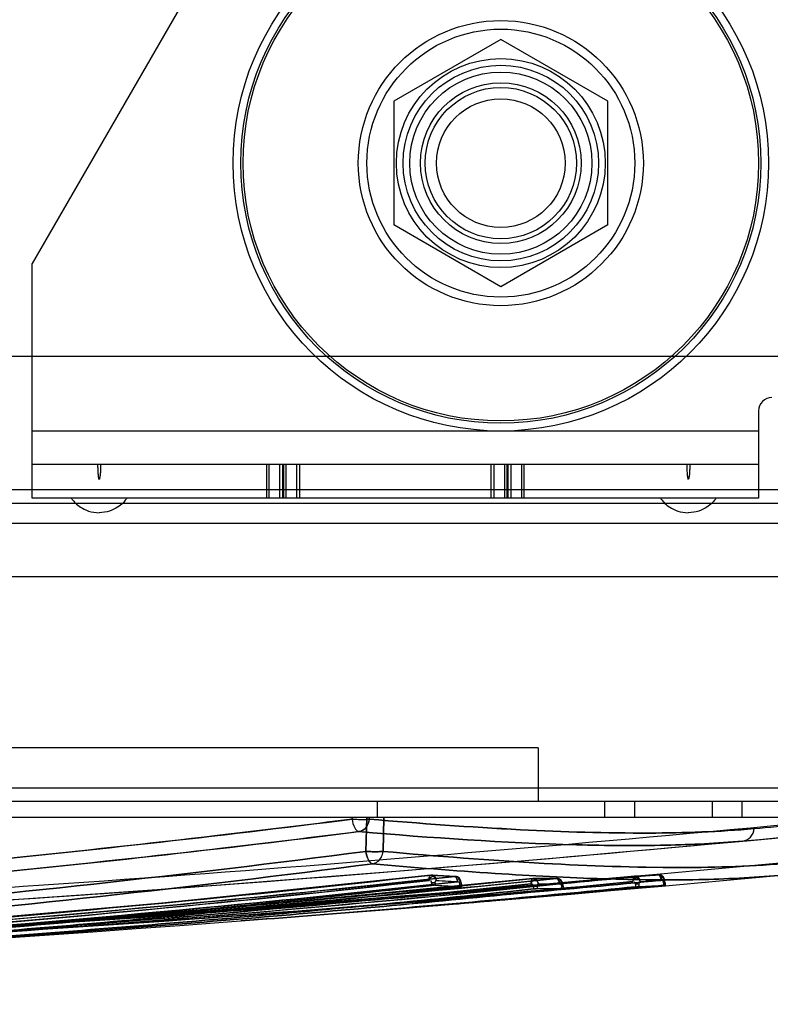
# Model space of a CAD drawing. Header units: millimetres. Extents: x 81 to 687, y 236 to 852.
# Tile 23 of 52: x 581 to 637, y 236 to 309. Entities that reach past the tile are written whole.
import ezdxf

# ---------------------------------------------------------------- set-up
doc = ezdxf.new("R2010")
doc.units = ezdxf.units.MM
doc.header["$LTSCALE"] = 70.538372
doc.layers.get('0').update_dxf_attribs({"linetype": 'CONTINUOUS'})

msp = doc.modelspace()

# ---------------------------------------------------------------- linework, layer by layer
at = {"color": 7, "linetype": 'Continuous'}
for p, q in [((614.763, 347.388), (582.143, 290.888)), ((617.143, 307.626), (609.143, 303.007)), ((625.143, 303.007), (617.143, 307.626)), ((609.143, 303.007), (609.143, 293.77)), ((625.143, 293.77), (625.143, 303.007)), ((617.143, 289.151), (609.143, 293.77)), ((625.143, 293.77), (617.143, 289.151)), ((582.143, 273.388), (582.143, 290.888)), ((92.643, 283.988), (675.143, 283.988)), ((636.393, 279.888), (636.393, 273.388)), ((636.393, 278.388), (582.143, 278.388)), ((636.393, 275.888), (582.143, 275.888)), ((599.652, 275.888), (599.652, 273.388)), ((599.848, 273.388), (599.848, 275.888)), ((600.651, 273.388), (600.651, 275.888)), ((600.847, 275.888), (600.847, 273.388)), ((600.918, 275.888), (600.918, 273.388)), ((601.114, 273.388), (601.114, 275.888)), ((601.917, 273.388), (601.917, 275.888)), ((602.113, 275.888), (602.113, 273.388)), ((616.424, 273.388), (616.424, 275.888)), ((616.619, 275.888), (616.619, 273.388)), ((617.422, 275.888), (617.422, 273.388)), ((617.618, 273.388), (617.618, 275.888)), ((617.69, 273.388), (617.69, 275.888)), ((617.885, 275.888), (617.885, 273.388)), ((618.688, 275.888), (618.688, 273.388)), ((618.884, 273.388), (618.884, 275.888)), ((678.143, 273.988), (89.643, 273.988)), ((678.143, 272.988), (89.643, 272.988)), ((636.393, 273.388), (582.143, 273.388)), ((678.143, 271.488), (89.643, 271.488)), ((117.076, 267.538), (650.81, 267.538)), ((619.943, 254.738), (147.943, 254.738)), ((619.943, 254.738), (619.943, 250.738)), ((676.743, 251.738), (91.143, 251.738)), ((676.743, 250.738), (91.143, 250.738)), ((607.943, 249.538), (607.943, 250.738)), ((624.89, 250.738), (624.89, 249.538)), ((627.121, 250.738), (627.121, 249.538)), ((632.922, 250.738), (632.922, 249.538)), ((635.153, 250.738), (635.153, 249.538)), ((679.243, 249.538), (91.143, 249.538)), ((606.036, 249.418), (606.039, 249.538)), ((606.036, 249.418), (606.036, 249.419)), ((607.06, 247.009), (607.128, 249.538)), ((607.128, 249.538), (607.06, 247.009)), ((607.322, 249.418), (607.309, 249.417)), ((607.322, 249.418), (607.325, 249.538)), ((608.413, 249.538), (608.345, 247.01)), ((608.345, 247.009), (608.413, 249.538)), ((611.93, 245.24), (611.931, 245.24)), ((614.156, 244.807), (614.046, 245)), ((614.204, 244.552), (614.156, 244.807)), ((619.536, 244.985), (619.537, 244.985)), ((627.142, 245.152), (627.142, 245.152)), ((612.242, 244.655), (611.976, 244.655)), ((611.976, 244.655), (611.976, 244.471)), ((612.242, 244.655), (612.242, 244.487)), ((614.204, 244.552), (614.089, 244.552)), ((614.089, 244.353), (614.089, 244.552)), ((614.186, 244.552), (614.186, 244.379)), ((614.204, 244.552), (614.204, 244.376)), ((619.849, 244.396), (619.583, 244.396)), ((619.583, 244.396), (619.583, 244.205)), ((619.849, 244.396), (619.849, 244.224)), ((621.811, 244.397), (621.696, 244.397)), ((621.696, 244.204), (621.696, 244.397)), ((621.793, 244.397), (621.793, 244.224)), ((621.811, 244.397), (621.811, 244.223)), ((627.456, 244.56), (627.19, 244.56)), ((627.19, 244.56), (627.19, 244.361)), ((627.456, 244.56), (627.456, 244.383)), ((629.419, 244.664), (629.303, 244.664)), ((629.303, 244.664), (629.303, 244.48)), ((629.4, 244.664), (629.4, 244.492)), ((629.419, 244.664), (629.419, 244.492))]:
    msp.add_line(p, q, dxfattribs=at)
for points in [[(635.192, 247.779), (637.696, 248.013), (639.932, 248.224), (641.899, 248.412)], [(611.918, 245.24), (592.123, 243.178), (571.903, 241.415), (551.291, 239.939)], [(619.529, 244.984), (599.067, 243.007), (578.165, 241.329), (556.855, 239.932)], [(624.396, 244.827), (604.551, 243.151), (584.316, 241.726), (563.719, 240.54)], [(623.664, 244.76), (604.053, 243.112), (584.062, 241.71), (563.719, 240.54)], [(627.139, 245.152), (608.352, 243.461), (589.198, 242.005), (569.701, 240.774)], [(627.139, 245.152), (608.936, 243.509), (590.386, 242.088), (571.511, 240.878)], [(613.758, 245.145), (612.873, 245.19), (611.988, 245.242)], [(621.343, 244.988), (620.458, 244.984), (619.573, 244.987)], [(621.811, 244.395), (621.762, 244.655), (621.648, 244.848)], [(621.811, 244.397), (621.763, 244.651), (621.649, 244.847)], [(628.928, 245.252), (628.043, 245.2), (627.158, 245.153)], [(629.235, 245.132), (629.208, 245.137), (629.181, 245.117), (629.158, 245.075)], [(629.419, 244.664), (629.367, 244.925), (629.251, 245.119)], [(629.419, 244.664), (629.369, 244.921), (629.252, 245.117)], [(614.186, 244.379), (614.204, 244.375), (614.172, 244.366), (614.089, 244.355)], [(621.793, 244.224), (621.811, 244.222), (621.779, 244.216), (621.696, 244.206)], [(629.4, 244.492), (629.418, 244.492), (629.386, 244.488), (629.303, 244.48)], [(587.737, 241.972), (577.96, 241.254), (568.097, 240.595), (558.154, 239.995)], [(587.572, 241.959), (577.848, 241.246), (568.041, 240.592), (558.154, 239.995)]]:
    msp.add_lwpolyline(points, dxfattribs=at)
for radius in [20, 19.423, 19.25, 10.644, 10, 7.8, 7.3, 6.8, 6, 5.65, 4.8]:
    msp.add_circle((617.143, 298.388), radius, dxfattribs=at)
for centre, radius, start, end in [((637.393, 279.888), 1, 90, 180), ((432.277, 2435.579), 2196.251, 272.947699, 275.474452), ((432.278, 2435.571), 2196.243, 272.947694, 275.474456), ((433.346, 2424.383), 2185.095, 275.322912, 275.500091), ((433.526, 2422.481), 2183.184, 275.322834, 275.500167), ((432.281, 2435.59), 2197.2, 270.121472, 275.474478), ((432.281, 2435.591), 2197.202, 272.946099, 275.474479), ((432.28, 2435.536), 2199.017, 270.121493, 275.551287), ((432.282, 2435.504), 2198.984, 270.121453, 275.551327), ((432.28, 2435.607), 2200.017, 270.121493, 275.551285), ((432.281, 2435.59), 2200, 270.121472, 275.551306), ((620.352, 382.434), 137.452, 266.48752, 267.2284), ((620.351, 382.413), 137.431, 266.48747, 267.22846), ((620.804, 381.994), 137.413, 266.46277, 267.20401), ((620.803, 381.975), 137.394, 266.46271, 267.20405), ((613.738, 244.745), 0.4, 39.29394, 87.25132), ((620.333, 381.938), 136.956, 269.66675, 270.4092), ((621.346, 244.588), 0.4, 40.26401, 90.62854), ((620.312, 382.488), 137.506, 272.84709, 273.58774), ((620.313, 382.472), 137.49, 272.84704, 273.58777), ((620.766, 382.042), 137.455, 272.8247, 273.56574), ((620.768, 382.016), 137.429, 272.82464, 273.56582), ((628.953, 244.853), 0.4, 41.37327, 93.58703), ((432.278, 2435.632), 2197.242, 272.946117, 274.359129), ((620.8, 381.713), 137.493, 266.43118, 267.24254), ((620.799, 381.685), 137.465, 266.4311, 267.24262), ((620.786, 381.513), 136.929, 269.64316, 270.38589), ((620.761, 381.759), 137.539, 272.78989, 273.601), ((620.763, 381.73), 137.51, 272.7898, 273.60109), ((432.281, 2435.59), 2199.2, 274.342631, 274.630675)]:
    msp.add_arc(centre, radius, start, end, dxfattribs=at)
for points, knots in [([(587.033, 275.888), (587.033, 275.83), (587.035, 275.659), (587.042, 275.436), (587.055, 275.219), (587.07, 275.062), (587.084, 274.931), (587.113, 274.845), (587.114, 274.788), (587.143, 274.788)], [0, 0, 0, 0, 0.143795, 0.429197, 0.571898, 0.714598, 0.857299, 0.92865, 1, 1, 1, 1]), ([(587.253, 275.888), (587.253, 275.83), (587.252, 275.659), (587.245, 275.436), (587.231, 275.219), (587.216, 275.062), (587.202, 274.931), (587.174, 274.845), (587.172, 274.788), (587.143, 274.788)], [0, 0, 0, 0, 0.143795, 0.429197, 0.571898, 0.714598, 0.857299, 0.92865, 1, 1, 1, 1]), ([(631.033, 275.888), (631.033, 275.83), (631.035, 275.659), (631.042, 275.436), (631.055, 275.219), (631.07, 275.062), (631.084, 274.931), (631.113, 274.845), (631.114, 274.788), (631.143, 274.788)], [0, 0, 0, 0, 0.143795, 0.429197, 0.571898, 0.714598, 0.857299, 0.92865, 1, 1, 1, 1]), ([(631.253, 275.888), (631.253, 275.83), (631.252, 275.659), (631.245, 275.436), (631.231, 275.219), (631.216, 275.062), (631.202, 274.931), (631.174, 274.845), (631.172, 274.788), (631.143, 274.788)], [0, 0, 0, 0, 0.143795, 0.429197, 0.571898, 0.714598, 0.857299, 0.92865, 1, 1, 1, 1]), ([(585.064, 273.388), (585.087, 273.356), (585.225, 273.163), (585.531, 272.805), (586.325, 272.384), (586.87, 272.288), (587.143, 272.288)], [0, 0, 0, 0, 0.097112, 0.548556, 0.774278, 1, 1, 1, 1]), ([(589.222, 273.388), (589.2, 273.356), (589.062, 273.163), (588.756, 272.805), (587.962, 272.384), (587.416, 272.288), (587.143, 272.288)], [0, 0, 0, 0, 0.097112, 0.548556, 0.774278, 1, 1, 1, 1]), ([(629.064, 273.388), (629.087, 273.356), (629.225, 273.163), (629.531, 272.805), (630.325, 272.384), (630.87, 272.288), (631.143, 272.288)], [0, 0, 0, 0, 0.097112, 0.548556, 0.774278, 1, 1, 1, 1]), ([(633.222, 273.388), (633.2, 273.356), (633.062, 273.163), (632.756, 272.805), (631.962, 272.384), (631.416, 272.288), (631.143, 272.288)], [0, 0, 0, 0, 0.097112, 0.548556, 0.774278, 1, 1, 1, 1]), ([(606.036, 249.419), (602.68, 248.991), (589.057, 247.332), (575.4, 245.953), (565.099, 245.048)], [0, 0, 0, 0, 0.246505, 1, 1, 1, 1]), ([(565.099, 245.048), (568.564, 245.352), (582.229, 246.613), (595.872, 248.124), (606.036, 249.418)], [0, 0, 0, 0, 0.253402, 1, 1, 1, 1]), ([(606.036, 249.418), (606.192, 249.409), (606.502, 249.397), (606.926, 249.396), (607.195, 249.405), (607.309, 249.417)], [0, 0, 0, 0, 0.368441, 0.729173, 1, 1, 1, 1]), ([(606.036, 249.418), (606.065, 249.195), (606.144, 248.883), (606.355, 248.578), (606.486, 248.493), (606.544, 248.487)], [0, 0, 0, 0, 0.608244, 0.84011, 1, 1, 1, 1]), ([(607.322, 249.418), (607.305, 249.194), (607.149, 248.762), (606.745, 248.515), (606.543, 248.487)], [0, 0, 0, 0, 0.524257, 1, 1, 1, 1]), ([(606.543, 248.487), (606.677, 248.505), (606.948, 248.623), (607.229, 248.97), (607.31, 249.266), (607.322, 249.418)], [0, 0, 0, 0, 0.313281, 0.64829, 1, 1, 1, 1]), ([(636.061, 248.714), (633.455, 248.473), (627.632, 248.284), (618.042, 248.588), (611.084, 249.097), (607.322, 249.418)], [0, 0, 0, 0, 0.272811, 0.606399, 1, 1, 1, 1]), ([(607.322, 249.418), (611.082, 249.096), (618.041, 248.588), (627.628, 248.284), (633.451, 248.473), (636.055, 248.714)], [0, 0, 0, 0, 0.393549, 0.727302, 1, 1, 1, 1]), ([(565.193, 244.086), (568.693, 244.392), (582.497, 245.66), (596.278, 247.182), (606.545, 248.487)], [0, 0, 0, 0, 0.253418, 1, 1, 1, 1]), ([(606.544, 248.487), (603.155, 248.056), (589.394, 246.383), (575.598, 244.996), (565.193, 244.086)], [0, 0, 0, 0, 0.246481, 1, 1, 1, 1]), ([(606.543, 248.487), (611.948, 248.023), (619.593, 247.492), (629.157, 247.408), (633.295, 247.603), (635.192, 247.779)], [0, 0, 0, 0, 0.567303, 0.800719, 1, 1, 1, 1]), ([(635.192, 247.779), (633.295, 247.603), (629.158, 247.408), (619.594, 247.492), (611.949, 248.023), (606.545, 248.487)], [0, 0, 0, 0, 0.19928, 0.432695, 1, 1, 1, 1]), ([(635.192, 247.779), (635.414, 247.8), (635.862, 248.023), (636.043, 248.484), (636.055, 248.714)], [0, 0, 0, 0, 0.492714, 1, 1, 1, 1]), ([(436.841, 236.81), (465.988, 236.959), (509.24, 238.155), (565.971, 242.256), (593.544, 245.242), (607.06, 247.01)], [0, 0, 0, 0, 0.512507, 0.760312, 1, 1, 1, 1]), ([(607.06, 247.01), (593.544, 245.242), (565.971, 242.256), (509.24, 238.155), (465.988, 236.959), (436.841, 236.81)], [0, 0, 0, 0, 0.239688, 0.487492, 1, 1, 1, 1]), ([(608.345, 247.01), (608.234, 246.996), (607.968, 246.985), (607.539, 246.985), (607.223, 246.998), (607.06, 247.009)], [0, 0, 0, 0, 0.262848, 0.619374, 1, 1, 1, 1]), ([(607.06, 247.01), (607.09, 246.79), (607.171, 246.481), (607.382, 246.179), (607.513, 246.095), (607.572, 246.088)], [0, 0, 0, 0, 0.604908, 0.837748, 1, 1, 1, 1]), ([(607.572, 246.088), (607.512, 246.095), (607.382, 246.179), (607.171, 246.482), (607.09, 246.79), (607.06, 247.01)], [0, 0, 0, 0, 0.162257, 0.3951, 1, 1, 1, 1]), ([(607.06, 247.009), (607.216, 246.999), (607.526, 246.985), (607.955, 246.984), (608.227, 246.995), (608.345, 247.009)], [0, 0, 0, 0, 0.364647, 0.722361, 1, 1, 1, 1]), ([(607.571, 246.088), (607.704, 246.106), (607.972, 246.224), (608.25, 246.567), (608.333, 246.859), (608.345, 247.01)], [0, 0, 0, 0, 0.312796, 0.647875, 1, 1, 1, 1]), ([(607.572, 246.088), (607.705, 246.107), (607.972, 246.224), (608.25, 246.567), (608.333, 246.858), (608.345, 247.009)], [0, 0, 0, 0, 0.313482, 0.648002, 1, 1, 1, 1]), ([(608.345, 247.009), (612.351, 246.648), (619.744, 246.073), (629.902, 245.707), (636.051, 245.892), (638.788, 246.148)], [0, 0, 0, 0, 0.395779, 0.729468, 1, 1, 1, 1]), ([(638.786, 246.148), (636.049, 245.892), (629.902, 245.707), (619.744, 246.073), (612.351, 246.648), (608.345, 247.009)], [0, 0, 0, 0, 0.270476, 0.604191, 1, 1, 1, 1]), ([(607.578, 246.087), (594.028, 244.319), (566.387, 241.33), (509.517, 237.226), (466.161, 236.03), (436.944, 235.881)], [0, 0, 0, 0, 0.239699, 0.487509, 1, 1, 1, 1]), ([(436.944, 235.881), (466.161, 236.03), (509.517, 237.226), (566.386, 241.33), (594.027, 244.319), (607.578, 246.087)], [0, 0, 0, 0, 0.512492, 0.760301, 1, 1, 1, 1]), ([(637.924, 245.222), (635.932, 245.035), (631.571, 244.837), (624.496, 244.922), (616.374, 245.347), (610.619, 245.812), (607.572, 246.088)], [0, 0, 0, 0, 0.197457, 0.430288, 0.69805, 1, 1, 1, 1]), ([(607.572, 246.088), (610.619, 245.812), (616.374, 245.347), (624.496, 244.922), (631.571, 244.837), (635.932, 245.035), (637.924, 245.222)], [0, 0, 0, 0, 0.30195, 0.569711, 0.802543, 1, 1, 1, 1]), ([(551.192, 239.541), (556.338, 239.872), (576.568, 241.281), (596.768, 243.14), (611.795, 244.844)], [0, 0, 0, 0, 0.254273, 1, 1, 1, 1]), ([(611.795, 244.842), (606.847, 244.281), (586.681, 242.137), (566.461, 240.522), (551.193, 239.538)], [0, 0, 0, 0, 0.245529, 1, 1, 1, 1]), ([(611.93, 245.24), (606.98, 244.68), (586.803, 242.537), (566.572, 240.922), (551.296, 239.939)], [0, 0, 0, 0, 0.245526, 1, 1, 1, 1]), ([(551.296, 239.939), (556.444, 240.27), (576.684, 241.679), (596.895, 243.537), (611.93, 245.24)], [0, 0, 0, 0, 0.254275, 1, 1, 1, 1]), ([(552.592, 239.897), (557.781, 240.224), (578.181, 241.615), (598.551, 243.454), (613.705, 245.143)], [0, 0, 0, 0, 0.254276, 1, 1, 1, 1]), ([(613.705, 245.143), (608.716, 244.587), (588.379, 242.464), (567.989, 240.867), (552.592, 239.897)], [0, 0, 0, 0, 0.245525, 1, 1, 1, 1]), ([(619.535, 244.985), (614.417, 244.446), (593.556, 242.39), (572.645, 240.857), (556.857, 239.932)], [0, 0, 0, 0, 0.245511, 1, 1, 1, 1]), ([(556.857, 239.932), (562.178, 240.244), (583.097, 241.575), (603.99, 243.347), (619.535, 244.985)], [0, 0, 0, 0, 0.254286, 1, 1, 1, 1]), ([(558.154, 239.995), (563.515, 240.302), (584.593, 241.613), (605.646, 243.364), (621.311, 244.986)], [0, 0, 0, 0, 0.254285, 1, 1, 1, 1]), ([(621.311, 244.986), (616.154, 244.452), (595.132, 242.418), (574.062, 240.906), (558.154, 239.995)], [0, 0, 0, 0, 0.245511, 1, 1, 1, 1]), ([(562.317, 239.975), (567.808, 240.265), (589.396, 241.51), (610.96, 243.189), (627.009, 244.755)], [0, 0, 0, 0, 0.254293, 1, 1, 1, 1]), ([(627.141, 245.152), (621.855, 244.636), (600.309, 242.677), (578.718, 241.235), (562.418, 240.373)], [0, 0, 0, 0, 0.245498, 1, 1, 1, 1]), ([(562.418, 240.373), (567.912, 240.663), (589.51, 241.908), (611.085, 243.586), (627.141, 245.152)], [0, 0, 0, 0, 0.254296, 1, 1, 1, 1]), ([(628.917, 245.251), (621.996, 244.589), (607.582, 243.332), (585.845, 241.773), (571.029, 240.917), (563.715, 240.54)], [0, 0, 0, 0, 0.319052, 0.663916, 1, 1, 1, 1]), ([(563.863, 240.145), (571.183, 240.521), (586.011, 241.376), (607.768, 242.933), (622.194, 244.189), (629.122, 244.85)], [0, 0, 0, 0, 0.336084, 0.680949, 1, 1, 1, 1]), ([(629.122, 244.848), (622.195, 244.187), (607.768, 242.931), (586.012, 241.373), (571.183, 240.519), (563.863, 240.142)], [0, 0, 0, 0, 0.319051, 0.663916, 1, 1, 1, 1]), ([(611.795, 244.841), (611.79, 244.89), (611.791, 244.989), (611.806, 245.128), (611.877, 245.243), (611.93, 245.24)], [0, 0, 0, 0, 0.334548, 0.643608, 1, 1, 1, 1]), ([(611.991, 245.117), (611.953, 245.106), (611.883, 245.065), (611.812, 244.965), (611.796, 244.884), (611.795, 244.843)], [0, 0, 0, 0, 0.328078, 0.657564, 1, 1, 1, 1]), ([(612.326, 244.843), (612.327, 244.949), (612.252, 245.168), (612.029, 245.251), (611.931, 245.24)], [0, 0, 0, 0, 0.518123, 1, 1, 1, 1]), ([(612.326, 244.843), (612.326, 244.87), (612.32, 244.942), (612.281, 245.055), (612.17, 245.201), (612.021, 245.25), (611.931, 245.24)], [0, 0, 0, 0, 0.132914, 0.343403, 0.565467, 1, 1, 1, 1]), ([(612.324, 244.883), (612.317, 244.936), (612.273, 245.035), (612.143, 245.129), (612.038, 245.129), (611.991, 245.117)], [0, 0, 0, 0, 0.347835, 0.67907, 1, 1, 1, 1]), ([(612.102, 245.123), (612.144, 245.116), (612.224, 245.078), (612.307, 244.973), (612.326, 244.886), (612.326, 244.843)], [0, 0, 0, 0, 0.331707, 0.661271, 1, 1, 1, 1]), ([(612.242, 244.655), (612.242, 244.679), (612.246, 244.724), (612.264, 244.782), (612.289, 244.826), (612.313, 244.84), (612.326, 244.843)], [0, 0, 0, 0, 0.328142, 0.614356, 0.839575, 1, 1, 1, 1]), ([(613.705, 245.143), (613.804, 245.154), (614.026, 245.07), (614.102, 244.851), (614.101, 244.745)], [0, 0, 0, 0, 0.48176, 1, 1, 1, 1]), ([(614.101, 244.745), (614.101, 244.773), (614.095, 244.844), (614.056, 244.957), (613.944, 245.103), (613.796, 245.153), (613.705, 245.143)], [0, 0, 0, 0, 0.131929, 0.342654, 0.565061, 1, 1, 1, 1]), ([(613.907, 244.743), (613.899, 244.839), (613.872, 244.982), (613.764, 245.14), (613.705, 245.143)], [0, 0, 0, 0, 0.622554, 1, 1, 1, 1]), ([(613.907, 244.745), (613.898, 244.841), (613.871, 244.983), (613.764, 245.14), (613.705, 245.143)], [0, 0, 0, 0, 0.622728, 1, 1, 1, 1]), ([(614.099, 244.785), (614.098, 244.833), (614.115, 244.922), (613.963, 245.05), (613.922, 244.873), (613.911, 244.798), (613.907, 244.746)], [0, 0, 0, 0, 0.266657, 0.502875, 0.709756, 1, 1, 1, 1]), ([(619.402, 244.585), (619.398, 244.634), (619.399, 244.731), (619.416, 244.87), (619.483, 244.985), (619.536, 244.985)], [0, 0, 0, 0, 0.331944, 0.63972, 1, 1, 1, 1]), ([(619.6, 244.857), (619.562, 244.847), (619.491, 244.807), (619.419, 244.708), (619.403, 244.627), (619.402, 244.587)], [0, 0, 0, 0, 0.327552, 0.65695, 1, 1, 1, 1]), ([(619.933, 244.587), (619.933, 244.693), (619.856, 244.91), (619.635, 244.995), (619.537, 244.985)], [0, 0, 0, 0, 0.51819, 1, 1, 1, 1]), ([(619.933, 244.587), (619.933, 244.693), (619.856, 244.91), (619.635, 244.995), (619.537, 244.985)], [0, 0, 0, 0, 0.51819, 1, 1, 1, 1]), ([(619.932, 244.625), (619.925, 244.676), (619.883, 244.775), (619.753, 244.868), (619.648, 244.869), (619.6, 244.857)], [0, 0, 0, 0, 0.343953, 0.671503, 1, 1, 1, 1]), ([(619.704, 244.864), (619.746, 244.858), (619.829, 244.822), (619.913, 244.719), (619.933, 244.631), (619.933, 244.587)], [0, 0, 0, 0, 0.329758, 0.659604, 1, 1, 1, 1]), ([(621.708, 244.588), (621.708, 244.694), (621.631, 244.911), (621.409, 244.996), (621.311, 244.986)], [0, 0, 0, 0, 0.518281, 1, 1, 1, 1]), ([(621.311, 244.986), (621.409, 244.996), (621.631, 244.911), (621.708, 244.694), (621.708, 244.588)], [0, 0, 0, 0, 0.481719, 1, 1, 1, 1]), ([(621.515, 244.586), (621.506, 244.683), (621.482, 244.827), (621.369, 244.986), (621.311, 244.986)], [0, 0, 0, 0, 0.626675, 1, 1, 1, 1]), ([(621.514, 244.588), (621.506, 244.685), (621.481, 244.828), (621.369, 244.986), (621.311, 244.986)], [0, 0, 0, 0, 0.626948, 1, 1, 1, 1]), ([(621.707, 244.625), (621.705, 244.675), (621.72, 244.771), (621.511, 244.927), (621.519, 244.679), (621.514, 244.59)], [0, 0, 0, 0, 0.27084, 0.510673, 1, 1, 1, 1]), ([(621.514, 244.588), (621.516, 244.625), (621.525, 244.714), (621.546, 244.811), (621.582, 244.85)], [0, 0, 0, 0, 0.414253, 1, 1, 1, 1]), ([(621.582, 244.85), (621.612, 244.879), (621.721, 244.756), (621.705, 244.676), (621.707, 244.625)], [0, 0, 0, 0, 0.451156, 1, 1, 1, 1]), ([(627.142, 245.152), (627.088, 245.149), (626.997, 244.982), (627.001, 244.845), (627.009, 244.751)], [0, 0, 0, 0, 0.365471, 1, 1, 1, 1]), ([(627.54, 244.753), (627.539, 244.86), (627.461, 245.075), (627.241, 245.161), (627.142, 245.152)], [0, 0, 0, 0, 0.518143, 1, 1, 1, 1]), ([(627.142, 245.152), (627.232, 245.161), (627.38, 245.109), (627.509, 244.943), (627.54, 244.824), (627.54, 244.753)], [0, 0, 0, 0, 0.435988, 0.660617, 1, 1, 1, 1]), ([(627.306, 245.027), (627.348, 245.022), (627.431, 244.988), (627.518, 244.886), (627.539, 244.798), (627.54, 244.753)], [0, 0, 0, 0, 0.32891, 0.659338, 1, 1, 1, 1]), ([(627.54, 244.753), (627.539, 244.799), (627.517, 244.888), (627.429, 244.989), (627.347, 245.022), (627.306, 245.027)], [0, 0, 0, 0, 0.349426, 0.680178, 1, 1, 1, 1]), ([(628.917, 245.252), (629.015, 245.261), (629.235, 245.175), (629.314, 244.959), (629.315, 244.853)], [0, 0, 0, 0, 0.481792, 1, 1, 1, 1]), ([(629.315, 244.853), (629.315, 244.88), (629.308, 244.951), (629.267, 245.063), (629.155, 245.208), (629.007, 245.26), (628.917, 245.252)], [0, 0, 0, 0, 0.128222, 0.340173, 0.564595, 1, 1, 1, 1]), ([(628.917, 245.251), (628.969, 245.255), (629.054, 245.151), (629.1, 245.009), (629.118, 244.902), (629.122, 244.851)], [0, 0, 0, 0, 0.330197, 0.671126, 1, 1, 1, 1]), ([(629.122, 244.852), (629.118, 244.903), (629.099, 245.009), (629.054, 245.151), (628.969, 245.255), (628.917, 245.251)], [0, 0, 0, 0, 0.326172, 0.66855, 1, 1, 1, 1]), ([(629.122, 244.864), (629.123, 244.916), (629.118, 244.995), (629.201, 245.158), (629.241, 245.129)], [0, 0, 0, 0, 0.512746, 1, 1, 1, 1]), ([(629.315, 244.853), (629.316, 244.896), (629.306, 244.989), (629.284, 245.105), (629.236, 245.132)], [0, 0, 0, 0, 0.4359, 1, 1, 1, 1]), ([(629.241, 245.129), (629.286, 245.095), (629.307, 244.986), (629.316, 244.894), (629.315, 244.853)], [0, 0, 0, 0, 0.577905, 1, 1, 1, 1]), ([(629.4, 244.664), (629.4, 244.688), (629.396, 244.733), (629.377, 244.791), (629.352, 244.836), (629.328, 244.85), (629.315, 244.853)], [0, 0, 0, 0, 0.327407, 0.612334, 0.83776, 1, 1, 1, 1]), ([(551.002, 239.134), (557.906, 239.578), (571.594, 240.552), (591.922, 242.321), (605.337, 243.717), (611.976, 244.471)], [0, 0, 0, 0, 0.339039, 0.672531, 1, 1, 1, 1]), ([(611.976, 244.469), (605.337, 243.715), (591.922, 242.322), (571.594, 240.553), (557.906, 239.576), (551.002, 239.132)], [0, 0, 0, 0, 0.327466, 0.660958, 1, 1, 1, 1]), ([(552.548, 239.084), (559.515, 239.522), (573.331, 240.482), (593.848, 242.228), (607.388, 243.608), (614.089, 244.355)], [0, 0, 0, 0, 0.339057, 0.672549, 1, 1, 1, 1]), ([(614.089, 244.353), (607.388, 243.607), (593.848, 242.229), (573.331, 240.482), (559.515, 239.52), (552.548, 239.083)], [0, 0, 0, 0, 0.327448, 0.66094, 1, 1, 1, 1]), ([(552.738, 239.502), (557.932, 239.828), (578.35, 241.218), (598.739, 243.056), (613.907, 244.743)], [0, 0, 0, 0, 0.254276, 1, 1, 1, 1]), ([(613.908, 244.741), (608.914, 244.185), (588.558, 242.064), (568.148, 240.468), (552.738, 239.499)], [0, 0, 0, 0, 0.245525, 1, 1, 1, 1]), ([(556.565, 239.118), (563.699, 239.536), (577.846, 240.457), (598.855, 242.142), (612.721, 243.48), (619.583, 244.205)], [0, 0, 0, 0, 0.339103, 0.672596, 1, 1, 1, 1]), ([(619.583, 244.203), (612.721, 243.478), (598.855, 242.143), (577.846, 240.458), (563.7, 239.534), (556.565, 239.116)], [0, 0, 0, 0, 0.327401, 0.660894, 1, 1, 1, 1]), ([(556.755, 239.534), (562.073, 239.846), (582.982, 241.177), (603.864, 242.949), (619.402, 244.588)], [0, 0, 0, 0, 0.254283, 1, 1, 1, 1]), ([(619.402, 244.586), (614.286, 244.046), (593.436, 241.99), (572.535, 240.457), (556.755, 239.531)], [0, 0, 0, 0, 0.245514, 1, 1, 1, 1]), ([(558.3, 239.6), (563.666, 239.906), (584.763, 241.216), (605.835, 242.966), (621.515, 244.586)], [0, 0, 0, 0, 0.254286, 1, 1, 1, 1]), ([(621.515, 244.584), (616.353, 244.05), (595.312, 242.018), (574.223, 240.507), (558.3, 239.597)], [0, 0, 0, 0, 0.245511, 1, 1, 1, 1]), ([(559.758, 239.288), (566.768, 239.695), (580.668, 240.589), (601.317, 242.218), (614.948, 243.508), (621.696, 244.206)], [0, 0, 0, 0, 0.339003, 0.672487, 1, 1, 1, 1]), ([(621.696, 244.204), (614.948, 243.506), (601.317, 242.219), (580.671, 240.59), (566.773, 239.693), (559.766, 239.287)], [0, 0, 0, 0, 0.327551, 0.661077, 1, 1, 1, 1]), ([(627.009, 244.752), (621.725, 244.237), (600.19, 242.277), (578.609, 240.835), (562.317, 239.972)], [0, 0, 0, 0, 0.245501, 1, 1, 1, 1]), ([(597.76, 241.822), (601.062, 242.071), (607.636, 242.589), (617.446, 243.435), (623.953, 244.045), (627.19, 244.361)], [0, 0, 0, 0, 0.336289, 0.669654, 1, 1, 1, 1]), ([(627.19, 244.361), (623.953, 244.044), (617.446, 243.435), (607.636, 242.589), (601.062, 242.071), (597.76, 241.822)], [0, 0, 0, 0, 0.330345, 0.663711, 1, 1, 1, 1]), ([(629.303, 244.48), (627.27, 244.285), (623.19, 243.905), (617.051, 243.363), (612.945, 243.019), (610.886, 242.852)], [0, 0, 0, 0, 0.331416, 0.664762, 1, 1, 1, 1]), ([(610.886, 242.852), (612.945, 243.019), (617.051, 243.363), (623.19, 243.905), (627.27, 244.285), (629.303, 244.48)], [0, 0, 0, 0, 0.335238, 0.668584, 1, 1, 1, 1]), ([(614.101, 244.745), (614.114, 244.742), (614.138, 244.726), (614.163, 244.681), (614.181, 244.622), (614.185, 244.577), (614.186, 244.552)], [0, 0, 0, 0, 0.164358, 0.391113, 0.675283, 1, 1, 1, 1]), ([(614.186, 244.552), (614.185, 244.577), (614.181, 244.621), (614.163, 244.68), (614.138, 244.725), (614.113, 244.741), (614.101, 244.745)], [0, 0, 0, 0, 0.32405, 0.606416, 0.833124, 1, 1, 1, 1]), ([(619.402, 244.587), (619.455, 244.578), (619.54, 244.539), (619.577, 244.452), (619.583, 244.396)], [0, 0, 0, 0, 0.489522, 1, 1, 1, 1]), ([(619.583, 244.396), (619.577, 244.452), (619.54, 244.539), (619.455, 244.578), (619.402, 244.587)], [0, 0, 0, 0, 0.510478, 1, 1, 1, 1]), ([(619.933, 244.587), (619.921, 244.584), (619.896, 244.569), (619.871, 244.524), (619.853, 244.465), (619.849, 244.42), (619.849, 244.396)], [0, 0, 0, 0, 0.162251, 0.388276, 0.673553, 1, 1, 1, 1]), ([(621.793, 244.224), (621.577, 244.223), (621.145, 244.22), (620.497, 244.22), (620.065, 244.222), (619.849, 244.224)], [0, 0, 0, 0, 0.333331, 0.666662, 1, 1, 1, 1]), ([(621.708, 244.588), (621.721, 244.585), (621.745, 244.57), (621.77, 244.525), (621.788, 244.466), (621.792, 244.421), (621.793, 244.397)], [0, 0, 0, 0, 0.16226, 0.388353, 0.673649, 1, 1, 1, 1]), ([(621.793, 244.397), (621.792, 244.421), (621.788, 244.466), (621.77, 244.524), (621.745, 244.569), (621.721, 244.584), (621.708, 244.588)], [0, 0, 0, 0, 0.325639, 0.609251, 0.835377, 1, 1, 1, 1]), ([(627.54, 244.753), (627.528, 244.75), (627.503, 244.734), (627.478, 244.689), (627.46, 244.629), (627.456, 244.584), (627.456, 244.56)], [0, 0, 0, 0, 0.164182, 0.390997, 0.675303, 1, 1, 1, 1])]:
    msp.add_open_spline(points, degree=3, knots=knots, dxfattribs=at)
for points in [[(606.039, 249.538), (606.038, 249.497), (606.059, 249.458), (606.058, 249.417)], [(607.325, 249.538), (607.324, 249.498), (607.31, 249.458), (607.309, 249.417)], [(611.794, 244.853), (611.796, 244.905), (611.802, 244.967), (611.84, 245.001)], [(611.976, 244.655), (611.976, 244.716), (611.946, 244.812), (611.886, 244.813)], [(611.976, 244.655), (611.976, 244.716), (611.947, 244.812), (611.886, 244.813)], [(611.892, 245.062), (611.929, 245.095), (611.979, 245.134), (612.028, 245.125)], [(613.907, 244.745), (613.912, 244.811), (613.899, 244.892), (613.944, 244.941)], [(614.099, 244.785), (614.098, 244.848), (614.108, 245.015), (614.066, 244.969)], [(619.493, 244.797), (619.53, 244.831), (619.579, 244.871), (619.629, 244.863)], [(627.009, 244.745), (627.011, 244.798), (627.014, 244.862), (627.053, 244.898)], [(627.099, 244.955), (627.063, 244.921), (627.025, 244.879), (627.022, 244.831)], [(627.099, 244.955), (627.135, 244.99), (627.183, 245.03), (627.233, 245.024)], [(627.306, 245.027), (627.257, 245.032), (627.197, 245.034), (627.162, 245)], [(629.158, 245.076), (629.14, 245.033), (629.128, 244.986), (629.127, 244.94)], [(629.303, 244.664), (629.303, 244.725), (629.274, 244.822), (629.213, 244.823)], [(611.976, 244.471), (612.04, 244.479), (612.105, 244.49), (612.17, 244.486)], [(612.242, 244.487), (612.189, 244.49), (612.136, 244.487), (612.084, 244.481)], [(614.089, 244.552), (614.089, 244.614), (614.06, 244.709), (613.999, 244.713)], [(614.089, 244.552), (614.089, 244.613), (614.061, 244.706), (614, 244.711)], [(614.089, 244.355), (614.127, 244.359), (614.241, 244.372), (614.203, 244.374)], [(619.402, 244.588), (619.403, 244.64), (619.406, 244.703), (619.445, 244.739)], [(619.583, 244.205), (619.647, 244.212), (619.712, 244.222), (619.777, 244.221)], [(619.849, 244.224), (619.796, 244.224), (619.743, 244.221), (619.691, 244.215)], [(621.514, 244.588), (621.576, 244.585), (621.67, 244.551), (621.67, 244.49)], [(621.696, 244.397), (621.696, 244.458), (621.667, 244.555), (621.606, 244.557)], [(621.696, 244.206), (621.734, 244.21), (621.848, 244.222), (621.81, 244.222)], [(627.19, 244.56), (627.19, 244.621), (627.162, 244.717), (627.101, 244.721)], [(627.19, 244.361), (627.255, 244.368), (627.319, 244.375), (627.384, 244.378)], [(627.456, 244.383), (627.403, 244.381), (627.351, 244.376), (627.298, 244.371)], [(629.303, 244.48), (629.341, 244.483), (629.455, 244.494), (629.417, 244.492)]]:
    msp.add_open_spline(points, degree=3, dxfattribs=at)

doc.saveas('drawing.dxf')
